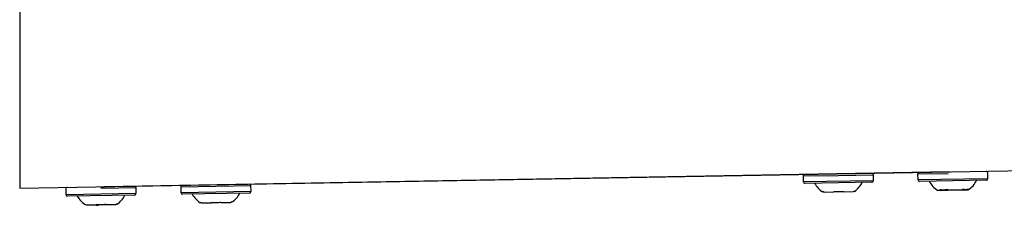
# Model space of a CAD drawing. Header units: millimetres. Extents: x -0.66 to 0.91, y -0.4 to 0.64.
# Tile 3 of 241: x -0.2701 to -0.1593, y -0.0328 to -0.0119. Entities that reach past the tile are written whole.
import ezdxf

# ---------------------------------------------------------------- set-up
doc = ezdxf.new("R2010")
doc.units = ezdxf.units.MM
doc.layers.add('FORMAT', color=7, linetype='Continuous')

msp = doc.modelspace()

# ---------------------------------------------------------------- linework, layer by layer
at = {"layer": 'FORMAT', "color": 7, "linetype": 'Continuous', "lineweight": 25}
for p, q in [((-0.270071, 0.005921), (-0.270071, -0.03088)), ((-0.270071, -0.03088), (-0.146151, -0.028717)), ((-0.165519, -0.029055), (-0.260519, -0.030713)), ((-0.178021, -0.029473), (-0.18197, -0.029542)), ((-0.18197, -0.029542), (-0.18196, -0.030142)), ((-0.174072, -0.029404), (-0.178021, -0.029473)), ((-0.174061, -0.030004), (-0.174072, -0.029404)), ((-0.165679, -0.029258), (-0.169099, -0.029318)), ((-0.169099, -0.029318), (-0.169089, -0.029917)), ((-0.169089, -0.029917), (-0.16119, -0.02978)), ((-0.16119, -0.02978), (-0.1612, -0.02918)), ((-0.264883, -0.030989), (-0.264873, -0.031589)), ((-0.260937, -0.030721), (-0.260519, -0.030713)), ((-0.256984, -0.030852), (-0.260934, -0.030921)), ((-0.256974, -0.031452), (-0.256984, -0.030852)), ((-0.24801, -0.030695), (-0.25196, -0.030764)), ((-0.25196, -0.030764), (-0.251949, -0.031364)), ((-0.244061, -0.030626), (-0.24801, -0.030695)), ((-0.24405, -0.031226), (-0.244061, -0.030626)), ((-0.18196, -0.030142), (-0.174061, -0.030004)), ((-0.174258, -0.030208), (-0.181756, -0.030339)), ((-0.161386, -0.029983), (-0.168885, -0.030114)), ((-0.163998, -0.030983), (-0.164116, -0.031083)), ((-0.163503, -0.031073), (-0.163384, -0.030972)), ((-0.264873, -0.031589), (-0.256974, -0.031452)), ((-0.25717, -0.031655), (-0.264669, -0.031786)), ((-0.251949, -0.031364), (-0.24405, -0.031226)), ((-0.244247, -0.031429), (-0.251746, -0.03156)), ((-0.179617, -0.031354), (-0.179768, -0.031258)), ((-0.178503, -0.031334), (-0.179617, -0.031354)), ((-0.178505, -0.031236), (-0.178503, -0.031334)), ((-0.177474, -0.031316), (-0.177475, -0.031218)), ((-0.17636, -0.031297), (-0.177474, -0.031316)), ((-0.176213, -0.031196), (-0.17636, -0.031297)), ((-0.166501, -0.031125), (-0.166825, -0.031131)), ((-0.166591, -0.031028), (-0.166501, -0.031125)), ((-0.166501, -0.031125), (-0.16602, -0.031117)), ((-0.16602, -0.031117), (-0.165673, -0.031111)), ((-0.165673, -0.031111), (-0.165764, -0.031013)), ((-0.164116, -0.031083), (-0.165673, -0.031111)), ((-0.164116, -0.031083), (-0.163503, -0.031073)), ((-0.16341, -0.031071), (-0.163503, -0.031073)), ((-0.26253, -0.032801), (-0.262681, -0.032705)), ((-0.261416, -0.032782), (-0.26253, -0.032801)), ((-0.261418, -0.032683), (-0.261416, -0.032782)), ((-0.261416, -0.032782), (-0.26138, -0.032781)), ((-0.26138, -0.032781), (-0.261221, -0.032778)), ((-0.260386, -0.032764), (-0.261221, -0.032778)), ((-0.260386, -0.032764), (-0.260388, -0.032665)), ((-0.259273, -0.032744), (-0.260386, -0.032764)), ((-0.259125, -0.032643), (-0.259273, -0.032744)), ((-0.249606, -0.032576), (-0.249757, -0.032479)), ((-0.248493, -0.032556), (-0.249606, -0.032576)), ((-0.248495, -0.032457), (-0.248493, -0.032556)), ((-0.247463, -0.032538), (-0.247465, -0.032439)), ((-0.24635, -0.032519), (-0.247463, -0.032538)), ((-0.246202, -0.032417), (-0.24635, -0.032519))]:
    msp.add_line(p, q, dxfattribs=at)
for centre, radius, start, end in [((-0.18177, -0.029539), 0.0002, 91, 181), ((-0.174271, -0.029408), 0.0002, 1, 91), ((-0.168899, -0.029314), 0.0002, 91, 181), ((-0.1614, -0.029183), 0.0002, 1, 91), ((-0.16139, -0.029783), 0.0002, 271, 1), ((-0.264683, -0.030986), 0.0002, 91, 181), ((-0.257184, -0.030855), 0.0002, 1, 91), ((-0.25176, -0.03076), 0.0002, 91, 181), ((-0.244261, -0.03063), 0.0002, 1, 91), ((-0.18176, -0.030139), 0.0002, 181, 271), ((-0.178194, -0.028939), 0.0028454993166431, 209.029761, 235.927781), ((-0.177867, -0.028933), 0.0028454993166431, 306.053645, 332.970239), ((-0.174261, -0.030008), 0.0002, 271, 1), ((-0.168889, -0.029914), 0.0002, 181, 271), ((-0.165322, -0.028714), 0.0028454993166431, 209.029761, 238.119137), ((-0.164996, -0.028709), 0.0028454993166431, 303.880863, 332.970239), ((-0.264673, -0.031586), 0.0002, 181, 271), ((-0.261106, -0.030386), 0.0028454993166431, 209.029761, 235.927781), ((-0.26078, -0.030381), 0.0028454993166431, 306.053645, 332.970239), ((-0.257174, -0.031455), 0.0002, 271, 1), ((-0.251749, -0.03136), 0.0002, 181, 271), ((-0.248183, -0.030161), 0.0028454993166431, 209.029761, 235.927781), ((-0.247856, -0.030155), 0.0028454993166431, 306.053645, 332.970239), ((-0.24425, -0.031229), 0.0002, 271, 1)]:
    msp.add_arc(centre, radius, start, end, dxfattribs=at)
for points, knots in [([(-0.1639975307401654, -0.0309825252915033), (-0.1639381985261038, -0.0309931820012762), (-0.1638190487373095, -0.0310145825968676), (-0.1636585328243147, -0.0310179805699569), (-0.1635124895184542, -0.0310051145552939), (-0.1634271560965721, -0.030982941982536), (-0.1633843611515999, -0.030971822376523)], [0, 0, 0, 0, 0.2677112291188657, 0.5376124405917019, 0.7681113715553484, 1, 1, 1, 1]), ([(-0.1797858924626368, -0.0312953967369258), (-0.1797861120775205, -0.0312958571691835), (-0.1797876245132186, -0.0312990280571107), (-0.1797823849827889, -0.0312880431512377), (-0.1797727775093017, -0.0312679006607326), (-0.1797679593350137, -0.0312577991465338)], [0, 0, 0, 0, 0.0780699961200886, 0.5376495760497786, 1, 1, 1, 1]), ([(-0.1785052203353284, -0.0312357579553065), (-0.1784135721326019, -0.031245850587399), (-0.1782295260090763, -0.031266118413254), (-0.1779641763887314, -0.0312676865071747), (-0.1777118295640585, -0.0312529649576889), (-0.1775543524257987, -0.0312295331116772), (-0.1774753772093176, -0.0312177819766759)], [0, 0, 0, 0, 0.2677112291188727, 0.5376124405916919, 0.7681113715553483, 1, 1, 1, 1]), ([(-0.1762126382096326, -0.0311957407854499), (-0.1762063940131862, -0.0312077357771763), (-0.1761947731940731, -0.0312300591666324), (-0.1761938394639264, -0.0312318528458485), (-0.17619340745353, -0.0312326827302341)], [0, 0, 0, 0, 0.5373284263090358, 1, 1, 1, 1]), ([(-0.1665912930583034, -0.0310277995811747), (-0.1665210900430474, -0.0310382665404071), (-0.1663801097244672, -0.0310592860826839), (-0.1661687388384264, -0.0310617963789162), (-0.1659629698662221, -0.0310478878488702), (-0.1658303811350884, -0.0310248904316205), (-0.165763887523, -0.0310133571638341)], [0, 0, 0, 0, 0.2677112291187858, 0.5376124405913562, 0.7681113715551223, 1, 1, 1, 1]), ([(-0.2626987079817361, -0.0327426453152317), (-0.2626989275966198, -0.0327431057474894), (-0.262700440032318, -0.0327462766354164), (-0.2626952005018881, -0.0327352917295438), (-0.2626855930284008, -0.0327151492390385), (-0.262680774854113, -0.0327050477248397)], [0, 0, 0, 0, 0.0780699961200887, 0.5376495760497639, 1, 1, 1, 1]), ([(-0.2614180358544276, -0.0326830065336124), (-0.2613263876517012, -0.0326930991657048), (-0.2611423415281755, -0.0327133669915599), (-0.2608769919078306, -0.0327149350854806), (-0.2606246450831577, -0.0327002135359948), (-0.260467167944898, -0.0326767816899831), (-0.2603881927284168, -0.0326650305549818)], [0, 0, 0, 0, 0.2677112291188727, 0.5376124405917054, 0.7681113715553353, 1, 1, 1, 1]), ([(-0.2591254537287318, -0.0326429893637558), (-0.2591192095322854, -0.0326549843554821), (-0.2591075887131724, -0.0326773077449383), (-0.2591066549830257, -0.0326791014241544), (-0.2591062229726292, -0.0326799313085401)], [0, 0, 0, 0, 0.5373284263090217, 1, 1, 1, 1]), ([(-0.2497752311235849, -0.0325170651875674), (-0.2497754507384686, -0.0325175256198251), (-0.2497769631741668, -0.0325206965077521), (-0.2497717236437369, -0.0325097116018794), (-0.2497621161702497, -0.0324895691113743), (-0.2497572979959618, -0.0324794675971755)], [0, 0, 0, 0, 0.0780699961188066, 0.5376495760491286, 1, 1, 1, 1]), ([(-0.2484945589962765, -0.0324574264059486), (-0.24840291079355, -0.032467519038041), (-0.2482188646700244, -0.0324877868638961), (-0.2479535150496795, -0.0324893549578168), (-0.2477011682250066, -0.0324746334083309), (-0.2475436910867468, -0.0324512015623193), (-0.2474647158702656, -0.032439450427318)], [0, 0, 0, 0, 0.2677112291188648, 0.5376124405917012, 0.7681113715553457, 1, 1, 1, 1]), ([(-0.2462019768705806, -0.0324174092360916), (-0.2461957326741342, -0.0324294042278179), (-0.2461841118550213, -0.0324517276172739), (-0.2461831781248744, -0.0324535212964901), (-0.246182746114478, -0.0324543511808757)], [0, 0, 0, 0, 0.5373284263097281, 1, 1, 1, 1])]:
    msp.add_open_spline(points, degree=3, knots=knots, dxfattribs=at)

doc.saveas('drawing.dxf')
